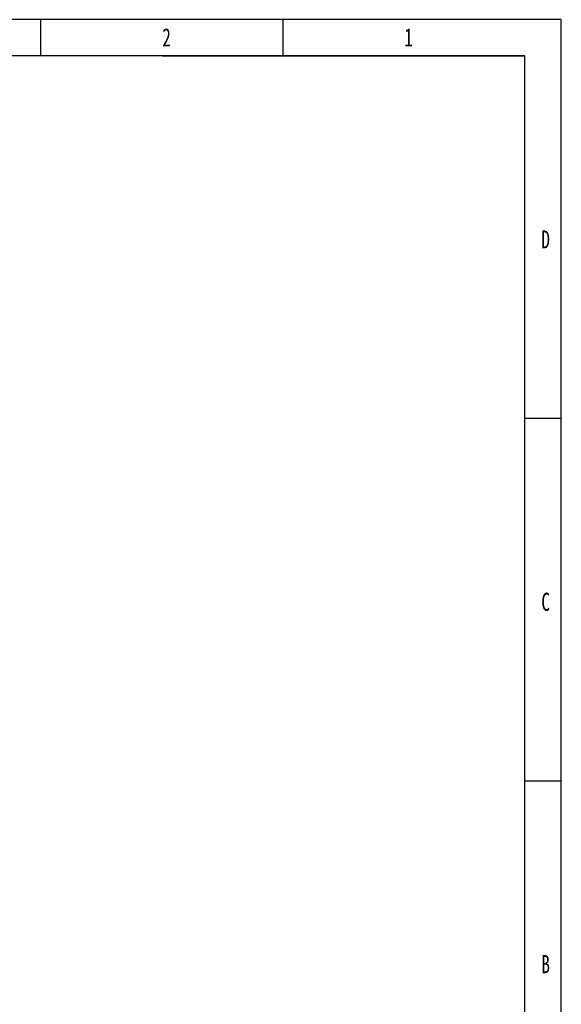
# Model space of a CAD drawing. Header units: millimetres. Extents: x 2819 to 5758, y -64 to 2014.
# Tile 41 of 41: x 5019 to 5758, y 670 to 2014. Entities that reach past the tile are written whole.
import ezdxf

# ---------------------------------------------------------------- set-up
doc = ezdxf.new("R2010")
doc.units = ezdxf.units.MM
doc.styles.add('样式 1', font='SimSun.ttf', dxfattribs={"width": 0.7, "height": 2.5})

# ---------------------------------------------------------------- blocks, each defined once
blk = doc.blocks.new('图框')
at = {"lineweight": -3}
for p, q in [((2267.3, 1603.2), (0, 1603.2)), ((1719.6, 1565), (1719.6, 1603.2)), ((1974.4, 1565), (1974.4, 1603.2)), ((2267.3, 0), (2267.3, 1603.2)), ((2229.1, 1565), (38.2, 1565)), ((1847.4, 1565), (2229.1, 1565)), ((2229.1, 38.2), (2229.1, 1565)), ((2229.1, 1183.3), (2267.3, 1183.3)), ((2229.1, 801.6), (2267.3, 801.6))]:
    blk.add_line(p, q, dxfattribs=at)
at = {"lineweight": -3, "char_height": 19.085, "attachment_point": 1, "style": '样式 1'}
for s, insert, width in [('{\\fSimSun|b0|i0|c134|p2;2}', (1847.3, 1594.1), 9.306), ('{\\fSimSun|b0|i0|c134|p2;1}', (2102.1, 1594.1), 5.899), ('{\\fSimSun|b0|i0|c134|p2;D}', (2246.3, 1381.3), 9.036), ('{\\fSimSun|b0|i0|c134|p2;C}', (2246.3, 999.6), 8.238), ('{\\fSimSun|b0|i0|c134|p2;B}', (2246.3, 617.9), 8.193)]:
    blk.add_mtext(s, dxfattribs=dict(at, insert=insert, width=width))

msp = doc.modelspace()

# ---------------------------------------------------------------- block references
at = {"xscale": 1.296362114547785, "yscale": 1.296362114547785, "zscale": 1.296362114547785}
msp.add_blockref('图框', (2819.089, -64.011), dxfattribs=at)

doc.saveas('drawing.dxf')
